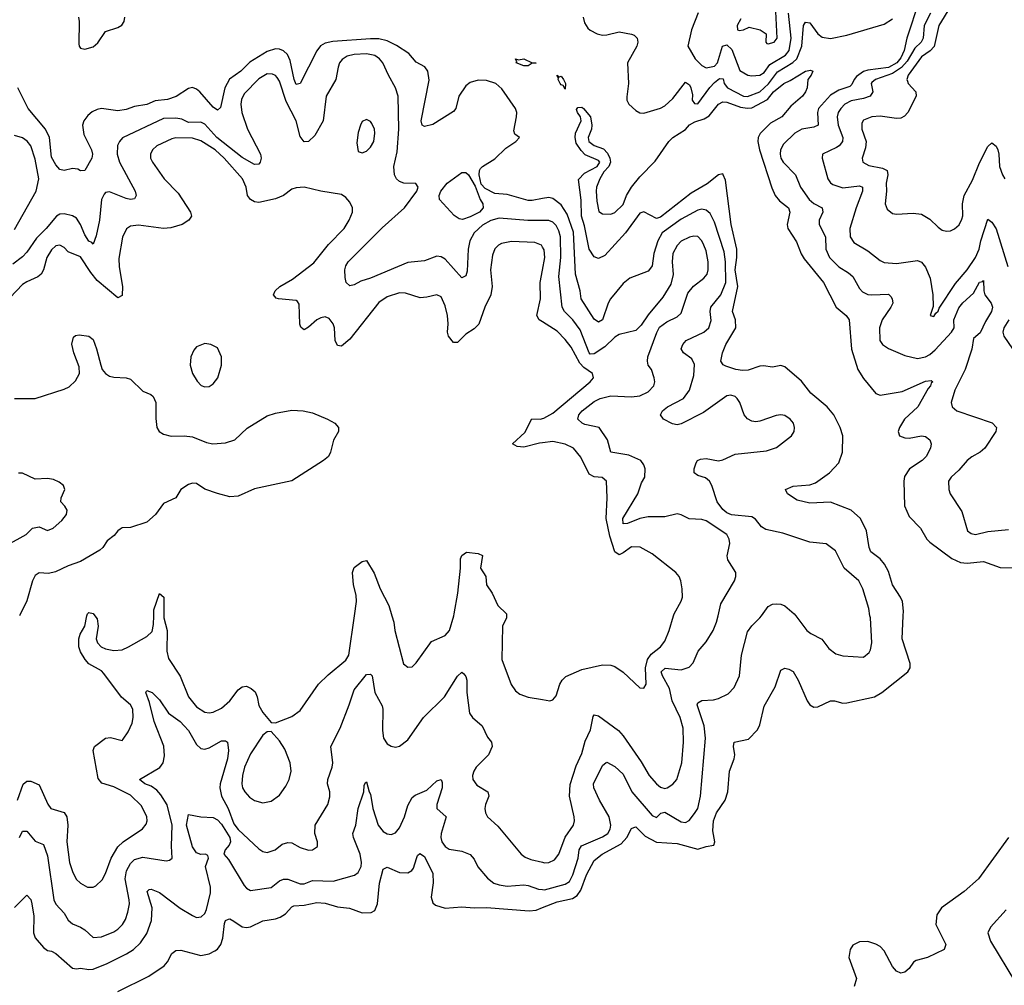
# Model space of a CAD drawing. Header units: inches. Extents: x 1843162 to 1959474, y 907081 to 1016326.
# Tile 76 of 256: x 1867476 to 1872230, y 948217 to 952878. Entities that reach past the tile are written whole.
import ezdxf

# ---------------------------------------------------------------- set-up
doc = ezdxf.new("R2010")
doc.units = ezdxf.units.IN
doc.header["$MEASUREMENT"] = 0
for name, color, linetype in [('B8964', 7, 'Continuous'), ('B8965', 7, 'Continuous'), ('B8974', 7, 'Continuous'), ('B8975', 7, 'Continuous')]:
    doc.layers.add(name, color=color, linetype=linetype)

msp = doc.modelspace()

# ---------------------------------------------------------------- linework, layer by layer
at = {"layer": 'B8964', "color": 5}
for points, elevation in [([(1867465.3, 949110), (1867493.1, 949186.9), (1867510, 949202.6), (1867517.7, 949202.3), (1867530, 949201.7), (1867570, 949183.7), (1867611.5, 949091.5), (1867626, 949070), (1867690, 949050.2), (1867704, 949030), (1867708.4, 948990), (1867703, 948910), (1867716.8, 948810), (1867730, 948766.4), (1867748.9, 948728.9), (1867770, 948708.9), (1867802.8, 948690), (1867830, 948690.3), (1867843.6, 948696.4), (1867874, 948726), (1867890, 948756.4), (1867917.5, 948830), (1867950, 948884.3), (1867975, 948910), (1868068.5, 948971.5), (1868085.7, 948994.3), (1868090.5, 949010), (1868089.2, 949030), (1868063, 949083), (1868010, 949134.1), (1867930, 949175.5), (1867871.8, 949191.7), (1867854.6, 949214.6), (1867831, 949350), (1867836.3, 949370), (1867890, 949410.1), (1867913.3, 949413.3), (1867970, 949398.4), (1867975.9, 949404.1), (1868000, 949440), (1868018.6, 949481.4), (1868024.3, 949510), (1868021.3, 949550), (1868010.9, 949570.9), (1867967.8, 949607.8), (1867882.4, 949722.4), (1867870, 949734), (1867810, 949769), (1867792.3, 949790), (1867770, 949825.8), (1867761.3, 949850), (1867760.6, 949890), (1867767.6, 949912.4), (1867789.9, 949950.1), (1867800.6, 950000)], 580), ([(1867838.8, 950000), (1867850, 949986), (1867854, 949950), (1867845.5, 949890), (1867851.4, 949870), (1867869.4, 949850), (1867890, 949840.4), (1867930, 949832.8), (1867970, 949836.8), (1868001.1, 949850), (1868090, 949900.2), (1868114.5, 949925.5), (1868122.2, 949957.8), (1868122.9, 950000)], 580), ([(1868172.1, 950000), (1868172.2, 949990), (1868188.4, 949930), (1868186, 949830), (1868193.7, 949793.7), (1868250, 949709), (1868290, 949609.2), (1868330, 949561.2), (1868370, 949535), (1868390, 949531.6), (1868410, 949535.3), (1868450, 949555.3), (1868490.3, 949589.7), (1868530, 949642.3), (1868550, 949658.3), (1868570, 949660.8), (1868593, 949650), (1868612.8, 949632.8), (1868622, 949610), (1868630, 949567.7), (1868650, 949533.4), (1868690, 949486), (1868710, 949484), (1868790, 949514.9), (1868830, 949543.7), (1868918.5, 949670), (1868964.5, 949715.5), (1869050, 949785.8), (1869065.3, 949810), (1869092.3, 950000)], 580), ([(1869273.2, 950000), (1869282.2, 949970), (1869287.5, 949930), (1869328.9, 949768.9), (1869350, 949751.8), (1869370, 949754.9), (1869390, 949773.4), (1869463.9, 949876.1), (1869530, 949906), (1869550.5, 949929.5), (1869571.1, 950000)], 580), ([(1869826.4, 950000), (1869826.6, 949990), (1869807.5, 949950), (1869804.4, 949790), (1869848.2, 949668.2), (1869870, 949638), (1869890, 949621.6), (1869930, 949607), (1870000, 949595.7)], 580), ([(1867474.1, 948930), (1867490, 948961.5), (1867510, 948960.2), (1867550, 948912.7), (1867590, 948896.3), (1867610, 948842), (1867641.2, 948630), (1867650, 948607.7), (1867690, 948565.2), (1867710, 948531.4), (1867730, 948512.6), (1867770, 948497.3), (1867790, 948483.6), (1867830, 948448), (1867870, 948450.2), (1867930, 948475), (1867950, 948487.1), (1867972.7, 948510), (1867986.2, 948533.8), (1867998.2, 948570), (1868005.8, 948610), (1868004.3, 948630), (1867984.3, 948730), (1867990.8, 948769.2), (1868010, 948804.6), (1868030, 948823.3), (1868070, 948835.9), (1868182.9, 948817.1), (1868199.7, 948820.3), (1868211.6, 948830), (1868208.7, 948888.7), (1868212.5, 948990), (1868188.1, 949088.1), (1868156.9, 949136.9), (1868138, 949158), (1868110, 949177.7), (1868079.7, 949190), (1868054, 949210), (1868152.6, 949267.4), (1868168.8, 949291.2), (1868175, 949325), (1868171, 949371), (1868124.7, 949490), (1868102.7, 949582.7), (1868084.4, 949630), (1868090, 949639.3), (1868116, 949630), (1868150, 949594.6), (1868193.8, 949530), (1868250.1, 949490.1), (1868270.2, 949470), (1868290, 949446.5), (1868330, 949379.6), (1868350, 949360.2), (1868370, 949356.5), (1868390, 949363.5), (1868450, 949397.3), (1868470, 949397), (1868478.4, 949390), (1868484.5, 949350), (1868479, 949310), (1868443, 949190), (1868441.6, 949170), (1868449.3, 949130), (1868481.9, 949070), (1868510, 948996.5), (1868530, 948968.5), (1868630, 948876), (1868650, 948862.7), (1868670, 948857.7), (1868709.4, 948870), (1868742.6, 948897.4), (1868770, 948905.8), (1868790, 948904.5), (1868830, 948881.5), (1868870, 948869), (1868890, 948870.4), (1868912.9, 948887.1), (1868913.7, 948910), (1868901, 948950), (1868902, 948990), (1868964, 949090), (1868973.3, 949126.7), (1868972.7, 949150), (1868961.8, 949190), (1868962.9, 949210), (1868985, 949270), (1868987.7, 949290), (1868978.5, 949370), (1869022.3, 949457.7), (1869066.9, 949570), (1869090, 949643.7), (1869150, 949716.5), (1869170, 949719.5), (1869178, 949710), (1869191, 949631), (1869226.1, 949566.1), (1869229.3, 949549.3), (1869226.8, 949446.8), (1869232.8, 949410), (1869250, 949382.4), (1869270, 949370.3), (1869290, 949366), (1869310, 949370.3), (1869350, 949402), (1869425.8, 949510), (1869526, 949610), (1869590, 949708.7), (1869610, 949728), (1869620.4, 949720.4), (1869630, 949707.3), (1869634.7, 949690), (1869634.9, 949630), (1869646.7, 949530), (1869661.5, 949510), (1869707.9, 949470), (1869734.7, 949414.7), (1869754, 949390), (1869757.4, 949370), (1869739.2, 949330), (1869680.2, 949270), (1869667.7, 949250), (1869662.3, 949230), (1869664.2, 949210), (1869683.4, 949183.4), (1869736.1, 949150), (1869740.7, 949130), (1869724.3, 949090), (1869721.6, 949070), (1869724.7, 949050), (1869734.9, 949030), (1869784.6, 948984.6), (1869896.9, 948850), (1869915.5, 948835.5), (1869943.5, 948823.5), (1870000, 948810.8)], 560), ([(1867450, 948592.3), (1867510, 948651.7), (1867530, 948630.4), (1867534.7, 948610), (1867544.1, 948550), (1867542.9, 948470), (1867550, 948445.5), (1867590, 948399), (1867610, 948384.6), (1867630, 948381.3), (1867650, 948370.3), (1867730, 948298.5), (1867750, 948296.5), (1867770, 948299.3), (1867810, 948292.1), (1867830, 948293.8), (1867898.2, 948321.8), (1867991.7, 948368.3), (1868025.6, 948390), (1868059.1, 948420.9), (1868090, 948467.4), (1868112.1, 948530), (1868114.6, 948590), (1868091.3, 948670), (1868100.9, 948679.1), (1868110, 948681.2), (1868150, 948664.1), (1868250, 948588.4), (1868310, 948552.9), (1868330, 948544.2), (1868352.4, 948547.6), (1868370, 948563.7), (1868378, 948582), (1868396.5, 948663.5), (1868396.6, 948690), (1868373.4, 948790), (1868387.2, 948830), (1868383.7, 948843.7), (1868372.7, 948850), (1868350, 948848.2), (1868330, 948856.7), (1868310, 948885), (1868281.7, 948990), (1868290, 949041.3), (1868350.3, 949030.3), (1868410, 949026.3), (1868430, 949016), (1868450, 948993.9), (1868490.8, 948930), (1868494, 948910), (1868487.2, 948892.8), (1868468.5, 948870), (1868460.9, 948850), (1868483.8, 948823.8), (1868559, 948699), (1868570, 948684.9), (1868590, 948674.7), (1868690, 948688.5), (1868730, 948720.8), (1868750, 948728.4), (1868770, 948728.6), (1868830, 948706.2), (1868850, 948706.2), (1868890, 948722), (1868990, 948719.3), (1869092.2, 948747.8), (1869110, 948761.1), (1869124, 948790), (1869126.4, 948810), (1869119.6, 948850), (1869086.9, 948930), (1869084.8, 948950), (1869097.9, 948990), (1869110, 949070.8), (1869137, 949150), (1869139.3, 949180.7), (1869145.1, 949194.9), (1869150, 949198.8), (1869163, 949150), (1869170, 949138.8), (1869180.1, 949070), (1869206.4, 948990), (1869230, 948959.6), (1869250, 948947.1), (1869270, 948944.4), (1869290, 948952.6), (1869310, 948977.3), (1869333.6, 949030), (1869350, 949084.9), (1869370, 949123.6), (1869385, 949135), (1869441.1, 949158.9), (1869490, 949204.2), (1869510, 949210.4), (1869515.5, 949195.5), (1869515.5, 949170), (1869490.2, 949090), (1869490.2, 949070.2), (1869535.3, 949030), (1869510.1, 948950), (1869508.9, 948930), (1869514.3, 948910), (1869530, 948886.2), (1869550, 948874.5), (1869610, 948864.9), (1869650, 948848.8), (1869670, 948826), (1869687.8, 948787.8), (1869734.2, 948734.2), (1869765.7, 948710), (1869790, 948701.1), (1869830, 948695.8), (1869910, 948701), (1869930, 948698.4), (1869980.5, 948680.5), (1870000, 948678.5)], 540), ([(1867950, 948187.3), (1868099.6, 948260.4), (1868173, 948310), (1868189.7, 948330), (1868210, 948370.5), (1868230, 948385.3), (1868254.3, 948385.7), (1868350, 948359.8), (1868390, 948368.4), (1868417.3, 948382.7), (1868430, 948391), (1868447.2, 948412.8), (1868455.9, 948444.1), (1868464.9, 948515.1), (1868470, 948528.9), (1868484.4, 948535.6), (1868490, 948537.2), (1868510, 948526.6), (1868550, 948499.5), (1868570, 948495.1), (1868590, 948498.6), (1868650, 948528.4), (1868710, 948537.8), (1868734, 948546), (1868759.1, 948560.9), (1868790, 948595), (1868800, 948600), (1868850, 948603.4), (1868910, 948616), (1868950, 948613.4), (1869010, 948594.9), (1869068.6, 948588.7), (1869130, 948566.9), (1869172.5, 948567.5), (1869190, 948578.2), (1869203.7, 948610), (1869213, 948710), (1869230, 948777.3), (1869250, 948787.6), (1869310, 948761.5), (1869350, 948759.7), (1869369.1, 948770.9), (1869377.3, 948782.7), (1869390.9, 948829.1), (1869397.1, 948842.9), (1869407.8, 948852.2), (1869430, 948838.3), (1869470, 948756.3), (1869471.7, 948711.7), (1869462, 948642), (1869470, 948615.3), (1869483.5, 948603.5), (1869530, 948588.9), (1869610, 948595.3), (1869670, 948590.2), (1869730, 948592.8), (1869935.7, 948575.7), (1869970, 948579.6), (1870000, 948591.7)], 520)]:
    msp.add_lwpolyline(points, dxfattribs=dict(at, elevation=elevation))
at = {"layer": 'B8964', "color": 5, "elevation": 580}
msp.add_lwpolyline([(1868690, 949442.7), (1868670, 949439.5), (1868650, 949424.2), (1868590, 949333.3), (1868561.4, 949270), (1868551.6, 949230), (1868548.5, 949190), (1868552.1, 949170), (1868562.2, 949150), (1868585, 949125), (1868608.9, 949108.9), (1868650, 949097.6), (1868690, 949106.3), (1868730, 949135.3), (1868761.4, 949178.6), (1868777.1, 949210), (1868786.6, 949250), (1868781.7, 949290), (1868756.1, 949356.1), (1868730, 949396.9)], close=True, dxfattribs=at)
at = {"layer": 'B8965', "color": 5}
for points, elevation in [([(1867759.7, 952890), (1867763.6, 952870), (1867761.4, 952761.4), (1867762.6, 952750), (1867770, 952740.4), (1867790, 952736.5), (1867830, 952747.5), (1867852.8, 952767.2), (1867890, 952821.8), (1867950, 952840.6), (1867968.6, 952851.4), (1867979.8, 952870), (1867984.1, 952890)], 540), ([(1870000, 952014.6), (1869950, 952005.8), (1869930, 952006.3), (1869830, 952034.8), (1869770, 952040.1), (1869722.9, 952062.9), (1869703.9, 952083.9), (1869694.5, 952130), (1869695.5, 952150), (1869700.5, 952159.5), (1869709.9, 952170.1), (1869770, 952207), (1869822.6, 952257.4), (1869871.8, 952290), (1869889.2, 952310), (1869866.5, 952326.5), (1869861.1, 952341.1), (1869875.1, 952410), (1869875.8, 952430), (1869869.7, 952450), (1869804, 952544), (1869774.7, 952570), (1869730, 952584.4), (1869690, 952586.8), (1869650, 952576), (1869630, 952558.5), (1869595.2, 952510), (1869581.5, 952450), (1869570, 952435.8), (1869470, 952372.7), (1869430, 952362), (1869418.9, 952370), (1869413.8, 952390), (1869453, 952587), (1869445.7, 952630), (1869431.3, 952651.3), (1869390, 952674), (1869354.9, 952714.9), (1869294.5, 952754.5), (1869250, 952775.6), (1869210, 952785.7), (1869170, 952786.8), (1868987.5, 952772.5), (1868950, 952764.7), (1868928.5, 952751.5), (1868911.1, 952728.9), (1868830, 952569.7), (1868810, 952565.4), (1868800.5, 952590), (1868781, 952681), (1868768, 952710), (1868750, 952728.6), (1868730, 952736.7), (1868710, 952737.3), (1868670, 952725), (1868587, 952673), (1868543.2, 952630), (1868489.3, 952590.7), (1868466.6, 952550), (1868444.9, 952455.1), (1868430, 952442), (1868410, 952455.4), (1868345.6, 952530), (1868330, 952543.5), (1868310, 952550.7), (1868290, 952546.3), (1868231.9, 952508.1), (1868190, 952493.7), (1868130, 952486.4), (1868090, 952469.4), (1868030, 952459.7), (1867990, 952444.4), (1867950, 952438.3), (1867870, 952449.9), (1867850, 952445.6), (1867826.1, 952433.9), (1867804, 952416), (1867785.4, 952390), (1867779.5, 952370), (1867784.7, 952324.7), (1867822.9, 952250), (1867827.7, 952230), (1867823.7, 952210), (1867790, 952149.7), (1867770, 952148.6), (1867756.5, 952156.5), (1867730, 952160.3), (1867690, 952149.7), (1867670, 952155.6), (1867650, 952177.8), (1867630, 952214.3), (1867619.9, 952310), (1867600.9, 952350), (1867516, 952450), (1867466.6, 952550)], 540), ([(1870000, 951909.2), (1869928.9, 951908.9), (1869790, 951919.9), (1869750, 951909.3), (1869710, 951885.8), (1869670.1, 951850), (1869649.6, 951810), (1869641.2, 951770), (1869636.1, 951663.9), (1869630, 951642.4), (1869610, 951632.4), (1869530, 951722.5), (1869510, 951734.2), (1869490, 951737), (1869430, 951714.4), (1869350, 951706.5), (1869170, 951631.1), (1869123.5, 951616.5), (1869090, 951597.6), (1869070, 951593), (1869051.5, 951610), (1869046.7, 951633.3), (1869045.1, 951670), (1869049.7, 951690), (1869061.5, 951710), (1869225.9, 951874.2), (1869333.9, 951970), (1869393.5, 952050), (1869399.7, 952070), (1869387.8, 952087.8), (1869330, 952089.8), (1869310, 952097.7), (1869295.8, 952110), (1869285.6, 952130), (1869282.7, 952170), (1869298.8, 952241.2), (1869306.5, 952350), (1869302.5, 952510), (1869289.9, 952549.9), (1869255.6, 952610), (1869228.4, 952670), (1869213.6, 952690), (1869190, 952705.3), (1869150, 952713.4), (1869090, 952710.3), (1869057.5, 952702.5), (1869033.1, 952686.9), (1869020.6, 952670), (1869013.8, 952650), (1869002, 952590), (1868955.2, 952510), (1868940.2, 952390), (1868900, 952320), (1868870, 952289.6), (1868850, 952288.3), (1868830, 952314.3), (1868810.3, 952390), (1868762.8, 952482.8), (1868730, 952582), (1868719.1, 952599.1), (1868710, 952609.8), (1868695.6, 952615.6), (1868670, 952616.4), (1868630, 952592.8), (1868560.1, 952519.9), (1868547.2, 952492.8), (1868544.2, 952470), (1868548.8, 952430), (1868576.3, 952350), (1868637.7, 952230), (1868641.2, 952210), (1868636.9, 952190), (1868630, 952180.5), (1868610, 952179.3), (1868550, 952213.7), (1868427.7, 952310), (1868370, 952374.5), (1868350, 952383.4), (1868290, 952381.9), (1868258, 952398), (1868230, 952403.2), (1868170, 952401.3), (1867972.3, 952307.7), (1867956.9, 952290), (1867948.4, 952271.6), (1867945.5, 952230), (1867958.2, 952190), (1868033.7, 952050), (1868038.5, 952030), (1868030, 952014), (1868010, 952010.8), (1867990, 952015.7), (1867910, 952047.5), (1867890, 952043.8), (1867883.2, 952036.8), (1867870.1, 952009.9), (1867860.7, 951910), (1867845.5, 951834.5), (1867830, 951794), (1867823.5, 951803.5), (1867810, 951809.8), (1867790, 951839.3), (1867769.9, 951889.9), (1867750, 951919.8), (1867730, 951931.6), (1867690, 951941.3), (1867670, 951939.2), (1867653.6, 951930), (1867602.7, 951870), (1867556, 951824), (1867510, 951755.4), (1867490, 951733), (1867442, 951698)], 560), ([(1870000, 951780.4), (1869994.4, 951790), (1869963.4, 951803.4), (1869850, 951808.1), (1869802.7, 951797.3), (1869787.9, 951790), (1869770, 951772.1), (1869759, 951741), (1869749, 951670), (1869756.3, 951590), (1869750.1, 951549.9), (1869721.2, 951490), (1869691.8, 951408.2), (1869670, 951385.7), (1869630, 951361), (1869590, 951319.8), (1869570, 951320.4), (1869546.3, 951350), (1869541, 951370), (1869544.5, 951410), (1869541.7, 951450), (1869530, 951497.6), (1869510, 951539.7), (1869490, 951549.7), (1869441.8, 951538.2), (1869410, 951536.2), (1869338, 951558), (1869310, 951559.4), (1869250, 951540.2), (1869210, 951513.5), (1869070, 951335.5), (1869030, 951302.7), (1869010, 951305.4), (1868999, 951330), (1868995.6, 951390), (1868990, 951409.5), (1868970, 951435.5), (1868950, 951443.2), (1868930, 951438.8), (1868910, 951429.1), (1868870, 951393.6), (1868850, 951381.4), (1868843.7, 951383.7), (1868833.5, 951393.5), (1868828.8, 951408.8), (1868824.5, 951504.5), (1868817.5, 951517.5), (1868810, 951522.3), (1868726, 951530), (1868714.8, 951534.8), (1868701.1, 951550), (1868708.7, 951570), (1868732.1, 951590), (1868793.5, 951626.5), (1868895.2, 951704.8), (1868967.1, 951792.9), (1869043.1, 951870), (1869066.2, 951910), (1869082.6, 951950), (1869083, 951970), (1869070, 951998), (1869050, 952020.7), (1869030, 952034), (1868930, 952049.8), (1868850, 952069.8), (1868810, 952067.3), (1868790, 952060.4), (1868748.9, 952030), (1868710, 952013.7), (1868630, 951996.2), (1868610, 951998.5), (1868589.9, 952010), (1868575.8, 952030), (1868568.7, 952070), (1868551.1, 952110), (1868463.4, 952210), (1868419.6, 952250), (1868350, 952293.5), (1868310, 952306.2), (1868230, 952308.8), (1868210, 952303.4), (1868138.5, 952270), (1868116.5, 952250), (1868107.1, 952230), (1868108, 952210), (1868116.9, 952190), (1868173.8, 952110), (1868241.3, 952041.3), (1868300.9, 951950), (1868305.7, 951930), (1868292.2, 951910), (1868259.5, 951890), (1868205.9, 951874.1), (1868170, 951870.4), (1868050, 951887.2), (1868010, 951882), (1867990.9, 951869.1), (1867972.2, 951827.8), (1867955.1, 951724.9), (1867955.5, 951684.5), (1867971.9, 951590), (1867970, 951547.3), (1867950, 951535.3), (1867850, 951619.2), (1867818.4, 951658.4), (1867770, 951733.6), (1867710, 951758.5), (1867690, 951779.4), (1867670, 951789.1), (1867650, 951786.6), (1867630, 951767.8), (1867606.5, 951730), (1867590.1, 951670), (1867579.8, 951650), (1867563.4, 951636.6), (1867510, 951613.4), (1867490, 951599.8), (1867430, 951537.3)], 580), ([(1867450, 951865.2), (1867554.5, 952050), (1867567.3, 952110), (1867550, 952204.5), (1867529.8, 952270), (1867512.4, 952292.4), (1867490, 952308), (1867450, 952319.8)], 560), ([(1870000, 951419.4), (1869983.5, 951430), (1869972.6, 951450), (1869989.8, 951530), (1869989.3, 951610), (1870000, 951669.7)], 580), ([(1867450, 951049.7), (1867550, 951049.8), (1867690, 951094.4), (1867714, 951106), (1867745.7, 951134.3), (1867765.2, 951170), (1867763, 951203), (1867736.5, 951270), (1867728.1, 951311.9), (1867734.9, 951345.1), (1867745.5, 951354.5), (1867762.5, 951357.5), (1867810, 951351.2), (1867830, 951334), (1867847.1, 951290), (1867866.8, 951210), (1867874.6, 951190), (1867889.9, 951169.9), (1867910, 951157.8), (1867930, 951152.6), (1867989.9, 951149.9), (1868010, 951143.5), (1868070, 951085.6), (1868109.6, 951069.6), (1868119.4, 951059.4), (1868133, 951030), (1868132.5, 950952.5), (1868137.2, 950910), (1868149, 950890), (1868170, 950877.2), (1868207.2, 950867.2), (1868270, 950869.6), (1868310, 950865.1), (1868376.9, 950836.9), (1868408, 950830), (1868470, 950836.1), (1868515.2, 950850), (1868574.4, 950905.6), (1868670, 950965.7), (1868710, 950978.5), (1868790, 950993.4), (1868844, 950990), (1868890, 950980.2), (1868962.3, 950950), (1868997.2, 950930), (1869015.3, 950910), (1869015.1, 950890), (1868991, 950849), (1868976.5, 950790), (1868966.6, 950770), (1868943.1, 950750), (1868790, 950652.5), (1868610, 950612.9), (1868530, 950577.7), (1868490, 950574.9), (1868431.4, 950591.4), (1868370, 950612), (1868330, 950639.7), (1868310, 950640.9), (1868290, 950633.7), (1868253.8, 950610), (1868229.6, 950570), (1868170, 950543.2), (1868132.1, 950490), (1868090, 950451.9), (1868010, 950427.5), (1867970, 950424.4), (1867960.9, 950419.1), (1867948.8, 950411.2), (1867931.8, 950388.2), (1867897.4, 950362.6), (1867877.1, 950330), (1867863.2, 950316.8), (1867770, 950262), (1867710, 950241.9), (1867647.9, 950212.1), (1867615.4, 950204.6), (1867570, 950207.6), (1867550, 950195.5), (1867537.9, 950170), (1867510, 950072.4), (1867475.8, 950004.2), (1867474.9, 950000)], 620), ([(1870000, 950836), (1869985.6, 950834.4), (1869910, 950814.2), (1869877.2, 950817.2), (1869855.6, 950830), (1869914.8, 950885.2), (1869948.3, 950951.7), (1869990, 950950.1), (1870000, 950952.6)], 580), ([(1867417.2, 950342.8), (1867506.3, 950393.7), (1867537, 950423), (1867570, 950429.3), (1867610, 950411.8), (1867636.6, 950423.4), (1867679.2, 950460.8), (1867701.3, 950490), (1867704.2, 950510), (1867694, 950530), (1867674.5, 950550), (1867676.2, 950570), (1867694, 950610), (1867687, 950630), (1867666.1, 950646.1), (1867638.2, 950658.2), (1867610, 950663.1), (1867550, 950660.9), (1867490, 950689), (1867470, 950689)], 640), ([(1869571.1, 950000), (1869574, 950010), (1869590.8, 950109.2), (1869604.4, 950230), (1869604.6, 950275.4), (1869610, 950291.7), (1869633, 950307), (1869690, 950300.6), (1869710.9, 950290.9), (1869701.2, 950230), (1869726.4, 950190), (1869729.4, 950149.4), (1869757.6, 950110), (1869784.5, 950050), (1869826.3, 950010), (1869826.4, 950000)], 580), ([(1869092.3, 950000), (1869102.2, 950070), (1869099.6, 950099.6), (1869086.9, 950150), (1869082, 950210), (1869090, 950234), (1869130, 950263), (1869150, 950266.8), (1869187, 950207), (1869216.9, 950130), (1869258.2, 950050), (1869273.2, 950000)], 580), ([(1868122.9, 950000), (1868123.4, 950030), (1868150, 950108), (1868171.4, 950090), (1868172.1, 950000)], 580), ([(1867800.6, 950000), (1867802.7, 950010), (1867810, 950016.5), (1867830, 950010.9), (1867838.8, 950000)], 580)]:
    msp.add_lwpolyline(points, dxfattribs=dict(at, elevation=elevation))
for points, elevation in [([(1869930, 952656), (1869910, 952656.2), (1869873.2, 952670), (1869875.3, 952675.3), (1869869, 952690), (1869884.7, 952684.7), (1869910, 952690.2), (1869950, 952670.4), (1869970, 952669.3), (1869950, 952669.3)], 520), ([(1869150, 952396.2), (1869130, 952386.6), (1869121.1, 952370), (1869110, 952334), (1869103.4, 952283.4), (1869110, 952242.8), (1869130, 952235.5), (1869150, 952244.4), (1869170, 952262.4), (1869185.1, 952290), (1869190.8, 952330), (1869188.2, 952350), (1869176.6, 952376.6), (1869170, 952387)], 580), ([(1869613.2, 951913.2), (1869597.2, 951917.2), (1869573.6, 951933.6), (1869502, 952010), (1869500.7, 952030), (1869509, 952050), (1869539.4, 952090), (1869610, 952140.1), (1869630, 952140.5), (1869642, 952130), (1869674.4, 952074.4), (1869699.2, 952010), (1869711.9, 951990), (1869712.8, 951970), (1869695.5, 951950), (1869650, 951926)], 540), ([(1868370, 951314.7), (1868330, 951299.7), (1868316.7, 951283.3), (1868302.2, 951250), (1868298.4, 951210), (1868310.2, 951170.2), (1868332.7, 951132.7), (1868352.6, 951112.6), (1868370, 951105.3), (1868390, 951107.4), (1868410, 951121.1), (1868431.9, 951150), (1868450.8, 951210), (1868450.8, 951250), (1868430, 951294), (1868399, 951310)], 620)]:
    msp.add_lwpolyline(points, close=True, dxfattribs=dict(at, elevation=elevation))
at = {"layer": 'B8974', "color": 5}
for points, elevation in [([(1870000, 948591.7), (1870070, 948620.1), (1870144.2, 948635.8), (1870166.7, 948650), (1870184.6, 948675.4), (1870212.6, 948750), (1870250, 948819), (1870287.3, 948850), (1870380.5, 948899.5), (1870406.6, 948930), (1870430, 948974), (1870441.4, 948978.6), (1870450, 948980.9), (1870495.9, 948935.9), (1870550, 948907.1), (1870650, 948901.9), (1870750, 948873.4), (1870790, 948887.2), (1870827.1, 948892.9), (1870831.9, 948910), (1870822.1, 948962.1), (1870825.4, 949010), (1870840.8, 949050), (1870881.3, 949110), (1870895.2, 949150), (1870902.1, 949250), (1870925.7, 949310), (1870929.1, 949330), (1870922.3, 949370), (1870925.7, 949390), (1870994.5, 949405.5), (1871037.7, 949450), (1871050, 949474.8), (1871070, 949564), (1871123, 949657), (1871150, 949738), (1871170, 949747.2), (1871190, 949742.7), (1871210.9, 949730.9), (1871234.4, 949690), (1871277.6, 949590), (1871290, 949571.3), (1871310, 949559.3), (1871330, 949561.3), (1871390, 949589.4), (1871410, 949589.4), (1871450, 949579.2), (1871470, 949580.7), (1871602.2, 949610), (1871639, 949630), (1871764.2, 949730), (1871774.9, 949750), (1871775.5, 949770), (1871735.8, 949890), (1871741.8, 950000)], 520), ([(1870000, 948678.5), (1870010, 948677.4), (1870110, 948704.6), (1870130, 948718.5), (1870146.7, 948750), (1870171.4, 948830), (1870176.7, 948870), (1870188, 948890), (1870290, 948933.3), (1870314.9, 948950), (1870327, 948970), (1870329.9, 948990), (1870322.3, 949030), (1870274.8, 949110), (1870248.6, 949170), (1870246.6, 949190), (1870290, 949277.1), (1870307, 949293), (1870310, 949294.3), (1870350, 949272.6), (1870390, 949236), (1870431, 949150), (1870530, 949036.2), (1870550, 949027.1), (1870571.9, 949048.1), (1870590, 949052.2), (1870670, 949006.5), (1870690, 949003), (1870708.5, 949011.5), (1870734.4, 949045.6), (1870750, 949070.4), (1870763, 949130), (1870786.6, 949410), (1870780.4, 949470), (1870747, 949570), (1870750, 949580.7), (1870768.9, 949591.1), (1870825.1, 949594.9), (1870850, 949601.5), (1870895.9, 949624.1), (1870925, 949655), (1870950.8, 949710), (1870960.6, 949810), (1870990, 949922.4), (1871010, 949952.2), (1871049.8, 949990.2), (1871056.9, 950000)], 540), ([(1870000, 948810.8), (1870010, 948808.6), (1870030.5, 948809.5), (1870057.8, 948822.2), (1870078.7, 948850), (1870108.8, 948931.2), (1870149.8, 948990), (1870155.1, 949010), (1870152.9, 949030), (1870130.5, 949130.5), (1870134, 949186), (1870163.2, 949276.8), (1870190, 949336.4), (1870205.3, 949394.7), (1870231.8, 949450), (1870244.9, 949515.1), (1870250, 949522.4), (1870270, 949518), (1870367.5, 949447.5), (1870390, 949421.3), (1870475.9, 949295.9), (1870515.3, 949230), (1870550, 949189.6), (1870570, 949173.3), (1870590, 949166.7), (1870601.6, 949170), (1870630, 949188), (1870648.7, 949210), (1870672.5, 949290), (1870680.9, 949390), (1870678.4, 949458.4), (1870664.3, 949510), (1870626.6, 949590), (1870612.5, 949650), (1870579.1, 949710), (1870573.7, 949730), (1870592, 949748), (1870670, 949739.5), (1870708, 949752), (1870727.1, 949772.9), (1870752.3, 949830), (1870790, 949874.6), (1870824.1, 949930), (1870840.7, 949970), (1870847.8, 950000)], 560), ([(1870000, 949595.7), (1870035.3, 949590), (1870050, 949595.5), (1870066.7, 949613.3), (1870084.2, 949670), (1870095.6, 949690), (1870113.1, 949706.9), (1870190, 949741.1), (1870290, 949763.2), (1870330, 949762.8), (1870350, 949756.2), (1870389, 949729), (1870470, 949653), (1870490, 949650.6), (1870501.3, 949670), (1870497.5, 949750), (1870507.2, 949790), (1870524.3, 949815.8), (1870569.2, 949850.8), (1870590, 949878.7), (1870612, 949930), (1870632.5, 950000)], 580), ([(1871222.7, 950000), (1871277, 949930), (1871295.3, 949915.3), (1871348.3, 949888.3), (1871382.5, 949842.5), (1871416.3, 949816.3), (1871450, 949806.7), (1871550, 949800.7), (1871577.2, 949822.8), (1871584.2, 949835.8), (1871589.7, 949870), (1871582.9, 949990), (1871581.2, 950000)], 540), ([(1872250.4, 948930), (1872104.4, 948730), (1872035.8, 948670), (1871926.4, 948590), (1871903.6, 948556.4), (1871898.9, 948510), (1871947.1, 948412.9), (1871939.1, 948390), (1871859.1, 948350), (1871804, 948336), (1871791.9, 948328.1), (1871770, 948297), (1871750, 948279.5), (1871730, 948274.5), (1871710, 948285.1), (1871690, 948307.6), (1871650, 948383), (1871630, 948404), (1871610, 948415.8), (1871570, 948427.3), (1871530, 948426.6), (1871498, 948410), (1871484.9, 948390), (1871478.7, 948350), (1871515.8, 948250), (1871505.5, 948210)], 520), ([(1872238.8, 948581.2), (1872162.4, 948497.6), (1872150.3, 948470), (1872163.2, 948430), (1872284.1, 948230)], 540)]:
    msp.add_lwpolyline(points, dxfattribs=dict(at, elevation=elevation))
at = {"layer": 'B8975', "color": 5}
for points, elevation in [([(1871818.8, 952970), (1871758.8, 952790), (1871745.5, 952730), (1871730, 952693.8), (1871711.2, 952670), (1871670, 952647.4), (1871570, 952635), (1871550, 952627.6), (1871516.2, 952603.8), (1871504.3, 952590), (1871494.2, 952565.8), (1871483.9, 952556.1), (1871430, 952538.1), (1871390, 952513.8), (1871332.2, 952450), (1871327.4, 952430), (1871330.6, 952369.4), (1871310, 952359.3), (1871251.8, 952350), (1871218.5, 952330), (1871162.8, 952277.2), (1871149.6, 952250.4), (1871147.1, 952230), (1871150.9, 952210), (1871162, 952190), (1871221.8, 952130), (1871246, 952070), (1871288.3, 952010), (1871310, 951990.8), (1871350.3, 951970), (1871353.2, 951950), (1871335.2, 951910), (1871335.2, 951890), (1871365.7, 951830), (1871367.6, 951770), (1871386, 951730), (1871430, 951685.1), (1871476.8, 951656.8), (1871498.1, 951638.1), (1871530, 951580.3), (1871544.5, 951564.5), (1871570, 951552.3), (1871590, 951550.1), (1871670, 951552.7), (1871682.2, 951542.2), (1871688.9, 951530), (1871691.1, 951510), (1871682.6, 951490), (1871640.2, 951430), (1871627.3, 951390), (1871629.2, 951330), (1871642.3, 951310), (1871670, 951290.2), (1871750, 951257.4), (1871810, 951243.5), (1871850, 951250.1), (1871870, 951261.9), (1871896.2, 951283.8), (1871974, 951370), (1871987.4, 951390), (1871986.7, 951430), (1872010, 951487.2), (1872030, 951512.1), (1872081.6, 951558.4), (1872110, 951611.5), (1872126.2, 951613.8), (1872130, 951618.8), (1872130.2, 951570), (1872136.2, 951550), (1872166.2, 951510), (1872172.1, 951490), (1872167.9, 951470), (1872138.2, 951421.8), (1872113.2, 951366.8), (1872081, 951339), (1872072.8, 951287.1), (1872040.1, 951190), (1871990.2, 951090), (1871972.6, 951030), (1871977.7, 951010), (1872001.3, 950990), (1872171.5, 950931.5), (1872192.4, 950910), (1872188.9, 950890), (1872135.5, 950810), (1872113.2, 950790), (1872072.2, 950767.8), (1872050.2, 950750), (1872010, 950703.5), (1871973.1, 950670), (1871960.3, 950650), (1871961.3, 950610), (1871968.5, 950590), (1872024.3, 950504.3), (1872051.4, 950411.4), (1872070, 950397.7), (1872090, 950392.6), (1872150, 950406.9), (1872250, 950417.3)], 540), ([(1870751.5, 952911.5), (1870719.1, 952830), (1870700.9, 952750), (1870737.6, 952690), (1870770, 952657.8), (1870790, 952645.3), (1870830, 952653.9), (1870844.7, 952670), (1870869.4, 952750.6), (1870890, 952757.7), (1870914.6, 952734.6), (1870952.6, 952632.6), (1870990.7, 952610.7), (1871010, 952607.5), (1871050, 952610.1), (1871070, 952623.7), (1871097.1, 952662.9), (1871173.2, 952706.8), (1871190.8, 952729.2), (1871200.1, 952790), (1871187.4, 952910)], 560), ([(1870956.9, 952883.1), (1870939.5, 952850), (1870942, 952830), (1870950, 952825.6), (1870970, 952829.3), (1870998, 952842), (1871050.4, 952830), (1871080.3, 952810), (1871078, 952770), (1871083.4, 952763.4), (1871090, 952761.3), (1871118, 952770), (1871133.8, 952790), (1871124.9, 952950)], 580), ([(1871970, 952941.4), (1871914.3, 952850), (1871890.5, 952749.5), (1871872.5, 952727.5), (1871830, 952698.8), (1871766.2, 952610), (1871759.8, 952590), (1871761.8, 952581.8), (1871766.2, 952570), (1871802.9, 952530), (1871803.5, 952510), (1871763.6, 952430), (1871748, 952412), (1871730, 952403.7), (1871710, 952402), (1871630, 952412.1), (1871590, 952409.9), (1871550, 952393.6), (1871541.7, 952378.3), (1871542.2, 952350), (1871562.9, 952290), (1871559.6, 952260.4), (1871542.8, 952210), (1871546, 952190), (1871575, 952175), (1871641.9, 952161.9), (1871663.8, 952150), (1871666.7, 952130), (1871659.8, 952090), (1871661.5, 952050), (1871655.2, 951990), (1871663.5, 951963.5), (1871690, 951943.2), (1871710, 951940.2), (1871790, 951944.9), (1871830, 951939.6), (1871870, 951916.1), (1871910, 951876.5), (1871930, 951862.8), (1871950, 951857.3), (1871970, 951859.6), (1871990, 951868.9), (1872011.9, 951888.1), (1872024.8, 951915.2), (1872028.9, 951931.1), (1872027.5, 951990), (1872035.4, 952030), (1872076, 952104), (1872110, 952187.6), (1872150, 952266.7), (1872170, 952284.4), (1872190, 952268.2), (1872198.6, 952250), (1872203.9, 952230), (1872207.3, 952170), (1872221.2, 952130), (1872233, 952110)], 580), ([(1870196.8, 952890), (1870203.5, 952863.5), (1870218.3, 952838.3), (1870230, 952827.1), (1870263.8, 952810), (1870290, 952803.8), (1870310, 952805.4), (1870370, 952819.7), (1870429.2, 952809.2), (1870443.2, 952803.2), (1870457, 952790), (1870460.9, 952770), (1870455.8, 952750), (1870410.3, 952670), (1870415.8, 952570), (1870406.4, 952506.4), (1870407.4, 952490), (1870417.6, 952470), (1870450, 952439.5), (1870470, 952428.4), (1870490, 952426.4), (1870570, 952451.9), (1870590, 952462.7), (1870630, 952498.5), (1870690, 952576.8), (1870710, 952564.1), (1870716.5, 952550), (1870724.3, 952515.7), (1870721.9, 952490), (1870733.6, 952473.6), (1870750, 952472.9), (1870808.6, 952551.4), (1870830, 952576), (1870854.4, 952594.4), (1870872.3, 952592.3), (1870877.4, 952570), (1870892.8, 952550), (1870970, 952509.8), (1870990, 952508), (1871050, 952529.5), (1871091.9, 952568.1), (1871133.9, 952626.1), (1871208.9, 952671.1), (1871228.6, 952690), (1871252.4, 952750), (1871260.2, 952850), (1871270, 952867.3), (1871290, 952862.5), (1871329.7, 952809.7), (1871350, 952794.6), (1871390, 952787.3), (1871470, 952803.4), (1871650, 952857.5), (1871690, 952882.1)], 540), ([(1871873.9, 952910), (1871843.3, 952850), (1871838.7, 952790), (1871828, 952770), (1871798.5, 952741.5), (1871761.4, 952678.6), (1871733, 952647), (1871690, 952618.3), (1871607.3, 952590), (1871590, 952574.8), (1871586.1, 952570), (1871594.6, 952530), (1871582.7, 952510), (1871550, 952497.4), (1871490, 952487.2), (1871460.5, 952470), (1871439.8, 952450), (1871426.8, 952430), (1871422, 952410), (1871427.8, 952370), (1871450.6, 952310), (1871448.2, 952290), (1871432.5, 952270), (1871419, 952261), (1871352, 952230), (1871350.2, 952210), (1871378, 952110), (1871390.7, 952090.7), (1871402.1, 952082.1), (1871450, 952067.4), (1871530, 952076.6), (1871545.7, 952070), (1871545.1, 952050), (1871514.8, 951970), (1871484.6, 951870), (1871485.9, 951830), (1871502.8, 951802.8), (1871570, 951762), (1871630, 951715.2), (1871650, 951706.7), (1871710, 951701.4), (1871810, 951715.2), (1871830, 951707.2), (1871850, 951683.1), (1871871.4, 951630), (1871885.2, 951550), (1871885.9, 951494.1), (1871872, 951450), (1871890, 951445.5), (1871898.4, 951461.6), (1871910, 951471), (1871914.8, 951485.2), (1871994.8, 951605.2), (1872050, 951671), (1872090, 951730.2), (1872108.4, 951770), (1872116.4, 951810), (1872150, 951915.2), (1872170, 951901.6), (1872190, 951869.2), (1872247.4, 951687.4)], 560), ([(1871741.8, 950000), (1871743, 950023), (1871737.4, 950070), (1871729.2, 950090), (1871689.3, 950150), (1871670, 950213.7), (1871651.5, 950250), (1871630, 950275.2), (1871585.6, 950310), (1871577.2, 950330), (1871564.3, 950410), (1871535.2, 950470), (1871490, 950510.6), (1871390, 950549.2), (1871290, 950544.8), (1871230, 950559), (1871183.5, 950590), (1871174, 950610), (1871210, 950626.9), (1871290, 950633.1), (1871317.7, 950642.3), (1871385.1, 950690), (1871430, 950739.3), (1871449, 950791), (1871449.9, 950870), (1871437.8, 950910), (1871406.8, 950970), (1871375, 951010), (1871295.9, 951075.9), (1871250, 951133.8), (1871170, 951202.6), (1871150, 951209), (1871110, 951201.6), (1871067.4, 951207.4), (1871050, 951205.8), (1870993.5, 951186.5), (1870965.4, 951185.4), (1870932.7, 951190), (1870885.5, 951205.5), (1870872.5, 951212.5), (1870861.3, 951230), (1870869.7, 951269.7), (1870885.5, 951310), (1870933.5, 951390), (1870931.6, 951430), (1870917.8, 951470), (1870942.5, 951590), (1870929.5, 951670), (1870938.5, 951730), (1870938.1, 951770), (1870911.6, 951890), (1870883.8, 952103.8), (1870873, 952130), (1870870, 952133.6), (1870850, 952129.7), (1870794.8, 952085.2), (1870718.4, 952041.6), (1870570, 951924.5), (1870550, 951918), (1870490, 951951.1), (1870470, 951944.5), (1870401.1, 951850), (1870300.5, 951739.5), (1870270, 951725.2), (1870250, 951733.5), (1870225.7, 951770), (1870203.3, 951883.3), (1870187.7, 951930), (1870187.1, 952007.1), (1870173.1, 952106.9), (1870202, 952138), (1870264.5, 952170), (1870277.2, 952190), (1870270, 952198.9), (1870206.6, 952226.6), (1870186.2, 952246.2), (1870163.1, 952283.1), (1870157.4, 952310), (1870158.8, 952330), (1870186.6, 952390), (1870183.1, 952410), (1870168.5, 952430), (1870164.7, 952444.7), (1870170, 952455.2), (1870190, 952455.5), (1870198.5, 952450), (1870231.1, 952410), (1870238.8, 952370), (1870236.5, 952350), (1870220.7, 952310), (1870223.6, 952290), (1870250, 952271.4), (1870295.1, 952255.1), (1870314.6, 952234.6), (1870325.2, 952210), (1870328.1, 952190), (1870319.8, 952170), (1870296.4, 952143.6), (1870276.3, 952110), (1870260.2, 952070), (1870258.7, 952050), (1870261.9, 952001.9), (1870272.1, 951952.1), (1870290, 951940.7), (1870330, 951940.3), (1870350, 951948.1), (1870390, 951986.2), (1870406.3, 952030), (1870429.9, 952070), (1870470, 952120.4), (1870543.9, 952196.1), (1870610, 952290.3), (1870630, 952310.3), (1870690, 952348.7), (1870709.1, 952370.9), (1870735, 952385), (1870780.6, 952399.4), (1870805.4, 952414.6), (1870850, 952471.3), (1870870, 952482), (1870890, 952480.9), (1870955.4, 952455.4), (1870990, 952451), (1871010, 952453.5), (1871086.7, 952493.3), (1871115.9, 952530), (1871165.3, 952570), (1871195.9, 952584.1), (1871270, 952630.1), (1871294.4, 952634.4), (1871306, 952630), (1871297.6, 952610), (1871281.7, 952590), (1871277.3, 952550), (1871270.4, 952530), (1871254.6, 952510), (1871199.2, 952460.8), (1871154.9, 952410), (1871100.7, 952379.3), (1871051.2, 952328.8), (1871041.8, 952310), (1871039.9, 952290), (1871047.3, 952250), (1871106.6, 952066.6), (1871122.6, 952030), (1871144.1, 952004.1), (1871187.9, 951970), (1871194, 951950), (1871181, 951890), (1871185.2, 951870), (1871226.2, 951806.2), (1871248.2, 951748.2), (1871263.1, 951723.1), (1871357.2, 951610), (1871418.6, 951490), (1871466.3, 951450), (1871481.3, 951430), (1871492.2, 951287.8), (1871523, 951190), (1871550, 951145.7), (1871610, 951074.4), (1871630, 951066.5), (1871735.8, 951084.2), (1871850, 951133.4), (1871876.5, 951136.5), (1871884.9, 951130), (1871876.9, 951123.1), (1871874, 951110), (1871862.6, 951097.4), (1871812.7, 951010), (1871748, 950950), (1871723.5, 950910), (1871718, 950890), (1871723.1, 950870), (1871750, 950859.7), (1871770, 950858.8), (1871830, 950868.7), (1871850, 950866), (1871870.6, 950850), (1871877.1, 950830), (1871874, 950810), (1871853.1, 950770), (1871833.1, 950750), (1871772.6, 950710), (1871747.6, 950672.4), (1871744.1, 950650), (1871748.5, 950531.5), (1871770, 950480.2), (1871824.3, 950424.3), (1871856.2, 950370), (1871870, 950355.5), (1871976.4, 950276.4), (1872018.1, 950258.1), (1872050, 950255.4), (1872130, 950262), (1872210, 950234.2), (1872290, 950232.6)], 520), ([(1871581.2, 950000), (1871575.4, 950035.4), (1871546.6, 950130), (1871527.2, 950170), (1871456, 950230), (1871414.8, 950314.8), (1871370, 950348.2), (1871290, 950355.4), (1871160, 950400), (1871077.8, 950417.8), (1871056.9, 950430), (1871027.7, 950467.7), (1871010, 950478.3), (1870911.8, 950488.2), (1870890, 950497.8), (1870870, 950514.3), (1870842.9, 950550), (1870817.7, 950630), (1870806.6, 950650), (1870787.2, 950667.2), (1870750, 950678.5), (1870731.6, 950690), (1870732.4, 950710), (1870741.6, 950738.4), (1870749, 950751), (1870762.8, 950757.2), (1870790, 950760.6), (1870850, 950748.4), (1870870, 950752.8), (1870930, 950780.6), (1871082.3, 950797.7), (1871130, 950812.7), (1871202.9, 950870), (1871214.7, 950890), (1871217.4, 950910), (1871211.1, 950930), (1871196.3, 950950), (1871170, 950966.9), (1871150, 950971), (1871127.7, 950967.7), (1871050, 950940.4), (1871030, 950937.6), (1871010, 950940.9), (1870990, 950951), (1870973.1, 950970), (1870952.3, 951030), (1870939.8, 951050), (1870930, 951058.8), (1870910, 951065.3), (1870890, 951062), (1870777.7, 950982.3), (1870670, 950927.9), (1870650, 950923), (1870627.3, 950927.3), (1870584.2, 950950), (1870569.6, 950970), (1870579.2, 950990), (1870603.8, 951010), (1870680.3, 951050), (1870709.9, 951090.1), (1870730, 951160.5), (1870733.6, 951213.6), (1870721, 951241), (1870681.5, 951270), (1870669.1, 951290), (1870677.3, 951310), (1870694.1, 951330), (1870778.2, 951370), (1870802.9, 951390), (1870814.6, 951425.4), (1870809.9, 951470), (1870812.6, 951490), (1870860.9, 951550), (1870885.5, 951610), (1870884.2, 951710), (1870877.3, 951757.3), (1870830, 951901.5), (1870810, 951942.3), (1870790, 951959.2), (1870770, 951963), (1870750, 951958.8), (1870670, 951916), (1870578.1, 951850), (1870556.5, 951810), (1870537.1, 951750), (1870529.1, 951690.9), (1870521.6, 951678.4), (1870510, 951664.8), (1870421.7, 951630), (1870390, 951604.8), (1870327.9, 951530), (1870316.8, 951510), (1870290.1, 951430), (1870270, 951417.7), (1870250, 951432.5), (1870187.1, 951530), (1870181.4, 951570), (1870160.1, 951650), (1870150, 951852.4), (1870119.6, 951939.6), (1870090, 951985), (1870050, 952015.9), (1870030, 952019.9), (1870000, 952014.6)], 540), ([(1870847.8, 950000), (1870861.6, 950058.4), (1870926.9, 950170), (1870932.8, 950190), (1870933, 950210), (1870894.2, 950270), (1870891.9, 950290), (1870904.2, 950350), (1870901.5, 950370), (1870890, 950392.7), (1870790, 950458.8), (1870770, 950466), (1870707.9, 950467.9), (1870670, 950487.8), (1870650, 950492.8), (1870590, 950479), (1870510, 950478.3), (1870469.8, 950469.8), (1870410, 950445.9), (1870390, 950444.2), (1870388.5, 950470), (1870459.9, 950590), (1870478, 950642), (1870494.8, 950670), (1870495.8, 950710), (1870489.8, 950730), (1870474.7, 950750), (1870416.1, 950776.1), (1870330.7, 950790.7), (1870314.1, 950850), (1870273.1, 950910), (1870204.6, 950924.6), (1870191, 950931), (1870170.9, 950950), (1870175.4, 950970), (1870191.6, 950990), (1870250, 951034.5), (1870277.7, 951050), (1870330, 951062.8), (1870430, 951057.1), (1870470, 951061.8), (1870510, 951082.2), (1870537.2, 951110), (1870543.1, 951130), (1870539.1, 951150), (1870526, 951190), (1870510.6, 951210.6), (1870506.5, 951230), (1870508.7, 951251.3), (1870551.5, 951368.5), (1870565.5, 951394.5), (1870600.9, 951419.1), (1870650, 951443.9), (1870670, 951462), (1870701.3, 951558.7), (1870728.5, 951591.5), (1870778.5, 951630), (1870794.5, 951650), (1870799.1, 951670), (1870799.3, 951710), (1870790, 951762), (1870779.5, 951790), (1870770, 951811.1), (1870750, 951831.6), (1870730, 951833.7), (1870710, 951828.9), (1870670, 951808.6), (1870650, 951788.2), (1870630, 951749.3), (1870625.9, 951710), (1870631.1, 951648.9), (1870619.2, 951600.8), (1870580.4, 951539.6), (1870510, 951453.6), (1870476.8, 951403.2), (1870450, 951377.4), (1870370, 951358), (1870350, 951345), (1870300.8, 951299.2), (1870250, 951264.5), (1870230, 951264.2), (1870224.8, 951270), (1870181.4, 951381.4), (1870146.4, 951430), (1870105.4, 951470), (1870094.8, 951490), (1870079.1, 951639.1), (1870088.3, 951730), (1870087.6, 951830), (1870079.1, 951859.1), (1870065.4, 951885.4), (1870050, 951900.2), (1870030, 951909.3), (1870000, 951909.2)], 560), ([(1870000, 951669.7), (1870010.9, 951730), (1870007.6, 951767.6), (1870000, 951780.4)], 580), ([(1870000, 950952.6), (1870005.9, 950954), (1870050, 950978.3), (1870229.8, 951130), (1870246, 951150), (1870242, 951170), (1870199.3, 951199.3), (1870179.6, 951219.6), (1870137.7, 951297.7), (1870110, 951334.3), (1870070, 951374.3), (1870000, 951419.4)], 580), ([(1872250.8, 951430), (1872227.1, 951390), (1872223.2, 951370), (1872227.2, 951350), (1872268.9, 951290)], 560), ([(1870632.5, 950000), (1870635.4, 950010), (1870670, 950071), (1870675.8, 950090), (1870674, 950130), (1870668.2, 950170), (1870660.5, 950190), (1870643.6, 950210), (1870530, 950299.7), (1870471.3, 950331.3), (1870430, 950333.3), (1870390, 950304.1), (1870370, 950295.4), (1870350, 950309.8), (1870325.3, 950385.3), (1870307.2, 950470), (1870312.3, 950570), (1870308.4, 950650), (1870288.2, 950668.2), (1870250, 950672), (1870224.7, 950684.7), (1870185.6, 950765.6), (1870149.3, 950809.3), (1870109.9, 950829.9), (1870050, 950841.4), (1870000, 950836)], 580), ([(1871056.9, 950000), (1871090, 950046), (1871110, 950056), (1871130, 950058.3), (1871150, 950056.9), (1871170, 950048.8), (1871214.9, 950010), (1871222.7, 950000)], 540)]:
    msp.add_lwpolyline(points, dxfattribs=dict(at, elevation=elevation))
at = {"layer": 'B8975', "color": 5, "elevation": 520}
msp.add_lwpolyline([(1870082.8, 952602.8), (1870090, 952606), (1870101.1, 952590), (1870111.3, 952570), (1870110, 952543.7), (1870100.4, 952560.4), (1870090, 952563.6), (1870086, 952570), (1870075.6, 952590), (1870078, 952598), (1870069.7, 952610.3)], close=True, dxfattribs=at)

doc.saveas('drawing.dxf')
